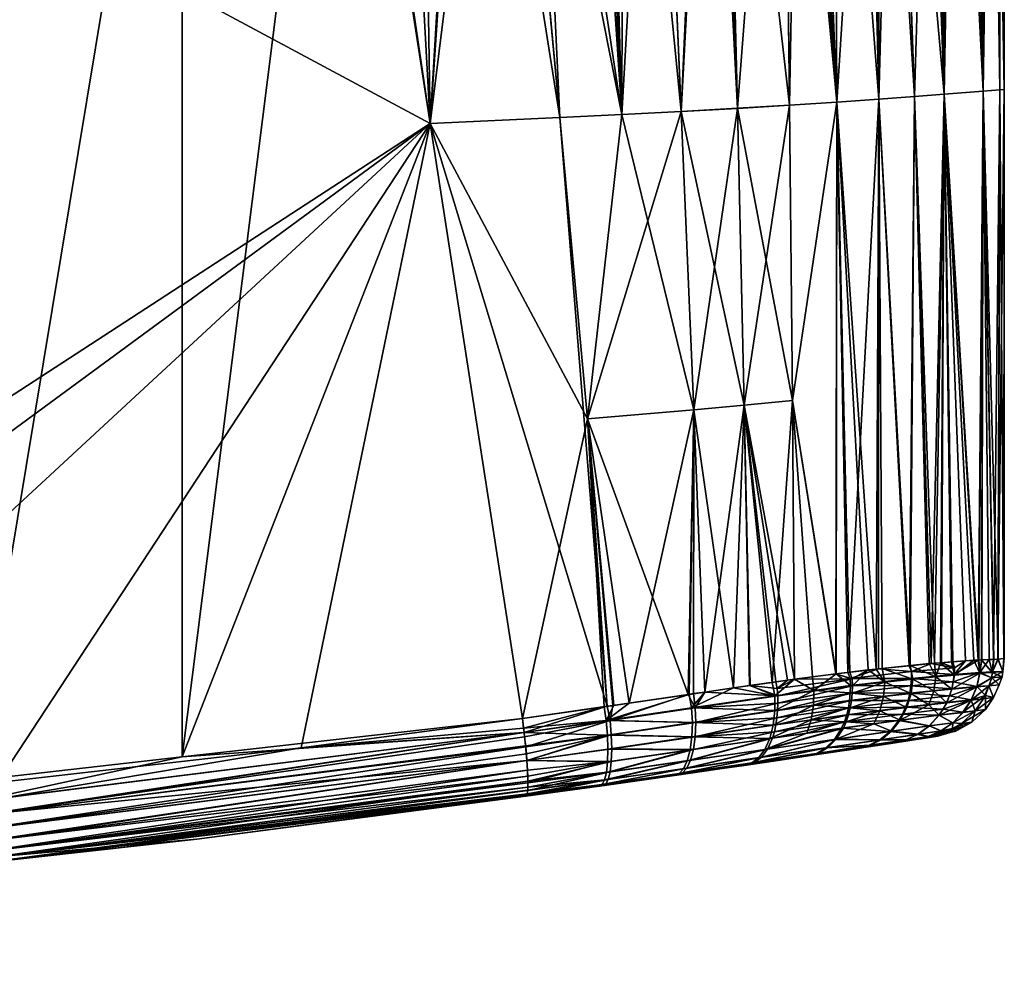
# Model space of a CAD drawing. Extents: x -0.094 to 0.094, y -0.181 to -0.002.
# Tile 244 of 256: x 0.069 to 0.094, y -0.055 to -0.031. Entities that reach past the tile are written whole.
import ezdxf

# ---------------------------------------------------------------- set-up
doc = ezdxf.new("R2010")
doc.units = 0
doc.layers.add('mesh', color=7, linetype='CONTINUOUS')

msp = doc.modelspace()

# ---------------------------------------------------------------- meshes
at = {"layer": 'mesh'}
mesh = msp.add_polyface(dxfattribs=at)
corners = [(0.029689, -0.034969, 0.022852), (0.027638, -0.032098, 0.023022), (0.028697, -0.031646, 0.022884), (0.029755, -0.035361, 0.02285), (0.028656, -0.035612, 0.02299), (0.029232, -0.039209, 0.022972), (0.030376, -0.039067, 0.022829), (0.027515, -0.035873, 0.02336), (0.079116, -0.033942, 0.019855), (0.050623, -0.052477, 0.021883), (0.050625, -0.018665, 0.021917), (0.020348, -0.019235, 0.023112), (0.019726, -0.018665, 0.023126), (0.048432, -0.018665, 0.022003), (0.022978, -0.021959, 0.023048), (0.021318, -0.020124, 0.023089), (0.023737, -0.022798, 0.023029), (0.02527, -0.02498, 0.022987), (0.027418, -0.028613, 0.022924), (0.027205, -0.02822, 0.022931), (0.039463, -0.053209, -0.019582), (0.046936, -0.018665, -0.019328), (0.03778, -0.018665, -0.019654), (0.05292, -0.05233, -0.018996), (0.053514, -0.052263, -0.018951), (0.067485, -0.05069, -0.017905), (0.072792, -0.018665, -0.017546), (0.048433, -0.018492, 0.022023), (0.019709, -0.017693, 0.022358), (0.048396, -0.017711, 0.021338), (0.048405, -0.017781, 0.021505), (0.019725, -0.018433, 0.023091), (0.04843, -0.018322, 0.021977), (0.046935, -0.018483, -0.019311), (0.076745, -0.018305, -0.017207), (0.046932, -0.018297, -0.019258), (0.046927, -0.018118, -0.019165), (0.017066, -0.018121, -0.020222), (0.026065, -0.026124, 0.022964), (0.061038, -0.017665, 0.001395), (0.061514, -0.017665, 0.005008), (0.009689, -0.017671, 0.024632), (0.076696, -0.017733, 0.019425), (0.048387, -0.017673, 0.021165), (0.04842, -0.017994, 0.02178), (0.076741, -0.018203, 0.01995), (0.048426, -0.018147, 0.021893), (0.048413, -0.017881, 0.021659), (0.076729, -0.018002, 0.019813), (0.076747, -0.01839, 0.02002), (0.04838, -0.017665, 0.021037), (0.076676, -0.017674, 0.019192), (0.019707, -0.01768, 0.022251), (0.048209, -0.017665, 0.021049), (0.019716, -0.017846, 0.022685), (0.076714, -0.017839, 0.019629), (0.01972, -0.017982, 0.022847), (0.019724, -0.018305, 0.023059), (0.019726, -0.018533, 0.023117), (0.076704, -0.017773, -0.016728), (0.046903, -0.017735, -0.018697), (0.046912, -0.017828, -0.018876), (0.017061, -0.017833, -0.019935), (0.046921, -0.017958, -0.019035), (0.046893, -0.017682, -0.018511), (0.017054, -0.017686, -0.019572), (0.076681, -0.017686, -0.016451), (0.017057, -0.017741, -0.019757), (0.017069, -0.018484, -0.02037), (0.076737, -0.018121, -0.01711), (0.076749, -0.018484, -0.017253), (0.046884, -0.017665, -0.018329), (0.017064, -0.017963, -0.020093), (0.076722, -0.017918, -0.01694)]
mesh.append_faces([[corners[k] for k in face] for face in [(0, 1, 2, 2), (3, 4, 0, 0), (3, 5, 4, 4), (6, 5, 3, 3), (5, 7, 4, 4), (8, 9, 10, 10), (11, 12, 13, 13), (13, 14, 15, 15), (16, 14, 13, 13), (13, 17, 16, 16), (13, 18, 19, 19), (10, 18, 13, 13), (10, 2, 18, 18), (0, 2, 10, 10), (10, 3, 0, 0), (10, 6, 3, 3), (9, 6, 10, 10), (20, 21, 22, 22), (23, 24, 21, 21), (25, 26, 21, 21), (13, 27, 10, 10), (28, 29, 30, 30), (27, 31, 32, 32), (22, 21, 33, 33), (33, 34, 35, 35), (36, 37, 35, 35), (13, 38, 17, 17), (13, 19, 38, 38), (39, 40, 41, 41), (29, 42, 30, 30), (43, 42, 29, 29), (44, 45, 46, 46), (47, 48, 44, 44), (32, 49, 27, 27), (50, 51, 43, 43), (52, 43, 29, 29), (52, 53, 43, 43), (30, 47, 54, 54), (55, 47, 30, 30), (56, 44, 46, 46), (56, 47, 44, 44), (46, 32, 57, 57), (45, 32, 46, 46), (13, 58, 27, 27), (59, 60, 61, 61), (62, 63, 61, 61), (60, 64, 65, 65), (60, 66, 64, 64), (60, 67, 61, 61), (65, 67, 60, 60), (68, 33, 35, 35), (68, 22, 33, 33), (35, 69, 36, 36), (21, 70, 33, 33), (26, 70, 21, 21), (65, 64, 71, 71), (63, 72, 36, 36), (62, 72, 63, 63), (36, 73, 63, 63)]])
mesh = msp.add_polyface(dxfattribs=at)
corners = [(0.072789, -0.050092, -0.017508), (0.076751, -0.018665, -0.017274), (0.072792, -0.018665, -0.017546), (0.088273, -0.033479, 0.016121), (0.086946, -0.033558, 0.017122), (0.086572, -0.018603, 0.016175), (0.085517, -0.033637, 0.017979), (0.084856, -0.01861, 0.017334), (0.086172, -0.018604, 0.016524), (0.084002, -0.033715, 0.018686), (0.083569, -0.018616, 0.018125), (0.088095, -0.018599, 0.014844), (0.088545, -0.018598, 0.014452), (0.08948, -0.0334, -0.012195), (0.088834, -0.018598, -0.011299), (0.088396, -0.018598, -0.011815), (0.086946, -0.033557, -0.014332), (0.088106, -0.018599, -0.012067), (0.086582, -0.018603, -0.013397), (0.088273, -0.033477, -0.013332), (0.08404, -0.018614, -0.015089), (0.085517, -0.033636, -0.01519), (0.084864, -0.01861, -0.014559), (0.08328, -0.01862, -0.015435), (0.084002, -0.033714, -0.015897), (0.083001, -0.018622, -0.015562), (0.081702, -0.018631, -0.016153), (0.07686, -0.018665, -0.017263), (0.079116, -0.033941, -0.017065), (0.078873, -0.018656, -0.01696), (0.080023, -0.018646, -0.016632), (0.082418, -0.033791, -0.016449), (0.081005, -0.018637, -0.016352), (0.080033, -0.018473, -0.016667), (0.081689, -0.018459, -0.016136), (0.083287, -0.018449, -0.015451), (0.088844, -0.01843, -0.011307), (0.086268, -0.018436, -0.013633), (0.07833, -0.018485, -0.017046), (0.079116, -0.033942, 0.019855), (0.050625, -0.018665, 0.021917), (0.076751, -0.018665, 0.020063), (0.048433, -0.018492, 0.022023), (0.076749, -0.018492, 0.020043), (0.078273, -0.018653, 0.01987), (0.080148, -0.018639, 0.019404), (0.083006, -0.01862, 0.01836), (0.083393, -0.018617, 0.018198), (0.081017, -0.018632, 0.019188), (0.08633, -0.018603, 0.016387), (0.076749, -0.018484, -0.017253), (0.086321, -0.018604, -0.013625), (0.086324, -0.018428, 0.016378), (0.083387, -0.01844, 0.018189), (0.080154, -0.018459, 0.019428)]
mesh.append_faces([[corners[k] for k in face] for face in [(0, 1, 2, 2), (3, 4, 5, 5), (6, 7, 8, 8), (9, 10, 7, 7), (3, 11, 12, 12), (5, 11, 3, 3), (13, 14, 15, 15), (16, 17, 18, 18), (19, 17, 16, 16), (20, 21, 22, 22), (23, 24, 20, 20), (24, 25, 26, 26), (23, 25, 24, 24), (27, 1, 28, 28), (28, 29, 27, 27), (28, 30, 29, 29), (31, 32, 30, 30), (26, 32, 31, 31), (13, 17, 19, 19), (33, 30, 32, 32), (33, 29, 30, 30), (34, 26, 25, 25), (34, 32, 26, 26), (25, 23, 35, 35), (36, 17, 15, 15), (37, 18, 17, 17), (23, 20, 35, 35), (35, 34, 25, 25), (34, 33, 32, 32), (33, 38, 29, 29), (39, 40, 41, 41), (42, 43, 41, 41), (40, 42, 41, 41), (39, 41, 44, 44), (45, 39, 44, 44), (9, 46, 47, 47), (9, 48, 46, 46), (4, 49, 5, 5), (4, 8, 49, 49), (47, 10, 9, 9), (45, 48, 39, 39), (1, 50, 2, 2), (16, 18, 51, 51), (51, 21, 16, 16), (22, 21, 51, 51), (49, 52, 5, 5), (49, 8, 7, 7), (44, 41, 45, 45), (41, 43, 45, 45), (47, 7, 10, 10), (47, 49, 7, 7), (53, 49, 47, 47), (45, 46, 48, 48), (45, 47, 46, 46), (54, 47, 45, 45), (54, 53, 47, 47), (50, 1, 27, 27), (29, 50, 27, 27), (29, 38, 50, 50)]])
mesh = msp.add_polyface(dxfattribs=at)
corners = [(0.08948, -0.033401, 0.014984), (0.088883, -0.018598, 0.014041), (0.089407, -0.018598, 0.013404), (0.088545, -0.018598, 0.014452), (0.088273, -0.033479, 0.016121), (0.090426, -0.018599, 0.012164), (0.090549, -0.033326, 0.013723), (0.091465, -0.033259, 0.01235), (0.091893, -0.018609, 0.009658), (0.092216, -0.0332, 0.010886), (0.090943, -0.018603, 0.01128), (0.090564, -0.0186, 0.011929), (0.093215, -0.033119, 0.007782), (0.092879, -0.018626, 0.007176), (0.093026, -0.018632, 0.006537), (0.092483, -0.018619, 0.008172), (0.092205, -0.018614, 0.008872), (0.093633, -0.033088, 0.004587), (0.093533, -0.018652, 0.004332), (0.093622, -0.018657, 0.003132), (0.093414, -0.018647, 0.00485), (0.09315, -0.018637, 0.005996), (0.088349, -0.041009, 0.016752), (0.092216, -0.033199, -0.008097), (0.092192, -0.018614, -0.006076), (0.091681, -0.018606, -0.007294), (0.093146, -0.018637, -0.003205), (0.092801, -0.018624, -0.004627), (0.093215, -0.033118, -0.004993), (0.08948, -0.0334, -0.012195), (0.089413, -0.018598, -0.010618), (0.088834, -0.018598, -0.011299), (0.090549, -0.033325, -0.010933), (0.090204, -0.018598, -0.009687), (0.090548, -0.0186, -0.009129), (0.091465, -0.033258, -0.00956), (0.088396, -0.018598, -0.011815), (0.088106, -0.018599, -0.012067), (0.091808, -0.018432, 0.009772), (0.092503, -0.01844, 0.008181), (0.093042, -0.018452, 0.006541), (0.093657, -0.018477, 0.003136), (0.093426, -0.018466, 0.004855), (0.09375, -0.033079, 0.001395), (0.09375, -0.018665, 0.001395), (0.093589, -0.047597, 0.005648), (0.093504, -0.01865, -0.001732), (0.093633, -0.033087, -0.001798), (0.093424, -0.018647, -0.002059), (0.092473, -0.018619, -0.005407), (0.090922, -0.018602, -0.008523), (0.093737, -0.047586, -0.000154), (0.093731, -0.01849, 0.001395), (0.093429, -0.018474, -0.002063), (0.092496, -0.018448, -0.005417)]
mesh.append_faces([[corners[k] for k in face] for face in [(0, 1, 2, 2), (0, 3, 1, 1), (4, 3, 0, 0), (0, 5, 6, 6), (2, 5, 0, 0), (7, 8, 9, 9), (7, 10, 8, 8), (6, 10, 7, 7), (6, 11, 10, 10), (5, 11, 6, 6), (12, 13, 14, 14), (12, 15, 13, 13), (9, 15, 12, 12), (9, 16, 15, 15), (8, 16, 9, 9), (17, 18, 19, 19), (17, 20, 18, 18), (12, 20, 17, 17), (12, 21, 20, 20), (14, 21, 12, 12), (22, 4, 0, 0), (23, 24, 25, 25), (26, 27, 28, 28), (29, 30, 31, 31), (32, 30, 29, 29), (32, 33, 30, 30), (34, 33, 32, 32), (32, 35, 34, 34), (36, 37, 29, 29), (38, 8, 10, 10), (38, 16, 8, 8), (39, 15, 16, 16), (40, 14, 13, 13), (40, 21, 14, 14), (18, 41, 19, 19), (20, 42, 18, 18), (43, 19, 44, 44), (43, 17, 19, 19), (43, 45, 17, 17), (46, 43, 44, 44), (46, 47, 43, 43), (48, 47, 46, 46), (48, 28, 47, 47), (26, 28, 48, 48), (23, 49, 24, 24), (28, 49, 23, 23), (28, 27, 49, 49), (50, 23, 25, 25), (50, 35, 23, 23), (34, 35, 50, 50), (51, 43, 47, 47), (19, 52, 44, 44), (50, 25, 24, 24), (27, 26, 49, 49), (46, 53, 48, 48), (44, 53, 46, 46), (26, 48, 49, 49), (49, 50, 24, 24), (54, 50, 49, 49)]])
mesh = msp.add_polyface(dxfattribs=at)
corners = [(0.059964, -0.051665, 0.021342), (0.054329, -0.052155, 0.021668), (0.079116, -0.033942, 0.019855), (0.068085, -0.050741, 0.020728), (0.075826, -0.04986, 0.020142), (0.081465, -0.049115, 0.019647), (0.050623, -0.052477, 0.021883), (0.072789, -0.050092, -0.017508), (0.081465, -0.049115, -0.016858), (0.079116, -0.033941, -0.017065), (0.072792, -0.018665, -0.017546), (0.067485, -0.05069, -0.017905), (0.076751, -0.018665, -0.017274), (0.082418, -0.033792, 0.019238), (0.083128, -0.041471, 0.019262), (0.088349, -0.041009, 0.016752), (0.087835, -0.048193, 0.017654), (0.087123, -0.041126, 0.017587), (0.088402, -0.048114, 0.017314), (0.085834, -0.041243, 0.018278), (0.086116, -0.04844, 0.018508), (0.085719, -0.048498, 0.018649), (0.086843, -0.048333, 0.018249), (0.087271, -0.048272, 0.017993), (0.08419, -0.048723, 0.019193), (0.083799, -0.04878, 0.019258), (0.083554, -0.048815, 0.019299), (0.085517, -0.033637, 0.017979), (0.086172, -0.018604, 0.016524), (0.086946, -0.033558, 0.017122), (0.084002, -0.033715, 0.018686), (0.084856, -0.01861, 0.017334), (0.088273, -0.033479, 0.016121), (0.08404, -0.018614, -0.015089), (0.084002, -0.033714, -0.015897), (0.085517, -0.033636, -0.01519), (0.081702, -0.018631, -0.016153), (0.082418, -0.033791, -0.016449), (0.080023, -0.018646, -0.016632), (0.083128, -0.041471, -0.016473), (0.085688, -0.048499, -0.015944), (0.085834, -0.041242, -0.015489), (0.083773, -0.048778, -0.016359), (0.083629, -0.048799, -0.01639), (0.087123, -0.041125, -0.014797), (0.087255, -0.048274, -0.015165), (0.087923, -0.048178, -0.014833), (0.086115, -0.048438, -0.015732), (0.085825, -0.048479, -0.015876), (0.088402, -0.048112, -0.014534), (0.088349, -0.041008, -0.013962), (0.088224, -0.048134, -0.014683), (0.086946, -0.033557, -0.014332), (0.088273, -0.033477, -0.013332), (0.08948, -0.0334, -0.012195), (0.08886, -0.04805, 0.017021), (0.081017, -0.018632, 0.019188)]
mesh.append_faces([[corners[k] for k in face] for face in [(0, 1, 2, 2), (2, 3, 0, 0), (2, 4, 3, 3), (5, 4, 2, 2), (1, 6, 2, 2), (7, 8, 9, 9), (7, 10, 11, 11), (9, 12, 7, 7), (2, 13, 14, 14), (15, 16, 17, 17), (15, 18, 16, 16), (19, 20, 21, 21), (19, 22, 20, 20), (17, 22, 19, 19), (17, 23, 22, 22), (16, 23, 17, 17), (24, 19, 21, 21), (24, 14, 19, 19), (25, 14, 24, 24), (14, 5, 2, 2), (14, 26, 5, 5), (25, 26, 14, 14), (27, 28, 29, 29), (30, 31, 27, 27), (17, 32, 15, 15), (17, 29, 32, 32), (19, 29, 17, 17), (19, 27, 29, 29), (14, 27, 19, 19), (14, 30, 27, 27), (13, 30, 14, 14), (33, 34, 35, 35), (34, 36, 37, 37), (37, 38, 9, 9), (39, 40, 41, 41), (39, 42, 40, 40), (43, 42, 39, 39), (44, 45, 46, 46), (44, 47, 45, 45), (41, 47, 44, 44), (41, 48, 47, 47), (40, 48, 41, 41), (44, 49, 50, 50), (44, 51, 49, 49), (46, 51, 44, 44), (43, 9, 8, 8), (43, 37, 9, 9), (39, 37, 43, 43), (39, 34, 37, 37), (41, 34, 39, 39), (41, 35, 34, 34), (44, 35, 41, 41), (44, 52, 35, 35), (50, 52, 44, 44), (50, 53, 52, 52), (54, 53, 50, 50), (55, 18, 15, 15), (13, 56, 30, 30), (2, 56, 13, 13)]])
mesh = msp.add_polyface(dxfattribs=at)
corners = [(0.093479, -0.047605, 0.007747), (0.093633, -0.033088, 0.004587), (0.093589, -0.047597, 0.005648), (0.093215, -0.033119, 0.007782), (0.093365, -0.047608, 0.008723), (0.092216, -0.0332, 0.010886), (0.092762, -0.047641, 0.011389), (0.092434, -0.047667, 0.012172), (0.093086, -0.047623, 0.009955), (0.093179, -0.047618, 0.009546), (0.091885, -0.047711, 0.01348), (0.091465, -0.033259, 0.01235), (0.092148, -0.04769, 0.012854), (0.090549, -0.033326, 0.013723), (0.090545, -0.047844, 0.015451), (0.089758, -0.04794, 0.016184), (0.089465, -0.047976, 0.016457), (0.08948, -0.033401, 0.014984), (0.088349, -0.041009, 0.016752), (0.093127, -0.047944, 0.009954), (0.092482, -0.047817, 0.012183), (0.0931, -0.047622, -0.007149), (0.093129, -0.047958, -0.007142), (0.093168, -0.047619, -0.006757), (0.092482, -0.048007, -0.009352), (0.092401, -0.047672, -0.00934), (0.092121, -0.047693, -0.010055), (0.08948, -0.0334, -0.012195), (0.089455, -0.047978, -0.01365), (0.089815, -0.047933, -0.013348), (0.088349, -0.041008, -0.013962), (0.088402, -0.048112, -0.014534), (0.090549, -0.033325, -0.010933), (0.090487, -0.047853, -0.012669), (0.090641, -0.047837, -0.012455), (0.090284, -0.047873, -0.012954), (0.092216, -0.033199, -0.008097), (0.091969, -0.047705, -0.010442), (0.091465, -0.033258, -0.00956), (0.091836, -0.047715, -0.010782), (0.093215, -0.033118, -0.004993), (0.09348, -0.047605, -0.004954), (0.092973, -0.047627, -0.007877), (0.093592, -0.047597, -0.002858), (0.093633, -0.033087, -0.001798), (0.093737, -0.047586, -0.000154), (0.09375, -0.033079, 0.001395), (0.09375, -0.047585, 0.001395), (0.093736, -0.047586, 0.002851), (0.091327, -0.047767, 0.014302), (0.08886, -0.04805, 0.017021), (0.093445, -0.047926, 0.007739), (0.093711, -0.047914, 0.001395), (0.093444, -0.047937, -0.004946), (0.091354, -0.047764, -0.011457)]
mesh.append_faces([[corners[k] for k in face] for face in [(0, 1, 2, 2), (0, 3, 1, 1), (4, 3, 0, 0), (5, 6, 7, 7), (5, 8, 6, 6), (3, 8, 5, 5), (3, 9, 8, 8), (4, 9, 3, 3), (5, 10, 11, 11), (5, 12, 10, 10), (7, 12, 5, 5), (13, 14, 15, 15), (15, 16, 17, 17), (17, 13, 15, 15), (18, 17, 16, 16), (19, 8, 9, 9), (20, 7, 6, 6), (12, 7, 20, 20), (4, 19, 9, 9), (20, 10, 12, 12), (21, 22, 23, 23), (24, 25, 26, 26), (27, 28, 29, 29), (30, 28, 27, 27), (30, 31, 28, 28), (32, 33, 34, 34), (27, 33, 32, 32), (27, 35, 33, 33), (29, 35, 27, 27), (36, 26, 25, 25), (36, 37, 26, 26), (38, 37, 36, 36), (38, 39, 37, 37), (40, 23, 41, 41), (40, 21, 23, 23), (36, 21, 40, 40), (36, 42, 21, 21), (25, 42, 36, 36), (43, 40, 41, 41), (43, 44, 40, 40), (45, 44, 43, 43), (46, 47, 48, 48), (13, 49, 14, 14), (11, 49, 13, 13), (10, 49, 11, 11), (50, 18, 16, 16), (48, 2, 46, 46), (0, 51, 4, 4), (52, 48, 47, 47), (52, 2, 48, 48), (0, 2, 51, 51), (43, 41, 53, 53), (52, 47, 45, 45), (45, 43, 52, 52), (23, 53, 41, 41), (32, 54, 38, 38), (32, 34, 54, 54), (54, 39, 38, 38), (45, 47, 46, 46)]])
mesh = msp.add_polyface(dxfattribs=at)
corners = [(0.092482, -0.047817, 0.012183), (0.092762, -0.047641, 0.011389), (0.092473, -0.047994, 0.012169), (0.091386, -0.047916, 0.014326), (0.091885, -0.047711, 0.01348), (0.092449, -0.048174, 0.012149), (0.091386, -0.048097, 0.014308), (0.092409, -0.048354, 0.012122), (0.091371, -0.048281, 0.01428), (0.09305, -0.048296, 0.009925), (0.092352, -0.048533, 0.012089), (0.091341, -0.048466, 0.014242), (0.091156, -0.049, 0.014069), (0.092188, -0.048873, 0.012005), (0.092082, -0.049029, 0.011954), (0.091234, -0.048828, 0.014136), (0.092278, -0.048706, 0.01205), (0.091539, -0.049517, 0.011713), (0.092131, -0.04943, 0.009689), (0.091807, -0.049572, 0.009614), (0.091831, -0.049304, 0.01184), (0.092434, -0.049221, 0.009761), (0.092697, -0.048953, 0.009827), (0.092906, -0.048639, 0.009883), (0.091296, -0.04865, 0.014194), (0.091951, -0.048411, -0.010374), (0.092285, -0.048712, -0.009233), (0.092416, -0.048364, -0.009305), (0.09183, -0.048764, -0.010286), (0.092009, -0.04805, -0.010431), (0.091969, -0.047705, -0.010442), (0.091836, -0.047715, -0.010782), (0.092121, -0.047693, -0.010055), (0.092482, -0.048007, -0.009352), (0.09209, -0.049031, -0.009139), (0.092906, -0.048645, -0.007072), (0.09184, -0.049302, -0.009026), (0.092138, -0.049427, -0.006881), (0.092438, -0.049221, -0.006952), (0.091551, -0.049513, -0.008902), (0.091818, -0.049569, -0.006807), (0.092699, -0.048956, -0.007017), (0.092108, -0.049514, 0.00759), (0.091794, -0.049602, 0.007559), (0.09225, -0.049474, 0.007604), (0.09243, -0.049373, 0.007622), (0.092662, -0.049243, 0.007646), (0.092373, -0.049473, 0.001395), (0.092057, -0.049561, 0.001395), (0.091804, -0.0496, 0.007454), (0.092511, -0.049435, 0.001395), (0.092693, -0.049333, 0.001395), (0.092111, -0.049513, -0.004798), (0.091795, -0.049602, -0.004767), (0.092052, -0.049562, 0.00055), (0.09225, -0.049474, -0.004811), (0.092431, -0.049372, -0.00483), (0.091438, -0.049657, -0.006724), (0.092662, -0.049243, -0.004854)]
mesh.append_faces([[corners[k] for k in face] for face in [(0, 1, 2, 2), (0, 3, 4, 4), (2, 3, 0, 0), (5, 6, 2, 2), (7, 8, 5, 5), (5, 9, 7, 7), (7, 10, 11, 11), (9, 10, 7, 7), (12, 13, 14, 14), (15, 16, 13, 13), (17, 18, 19, 19), (20, 21, 18, 18), (14, 21, 20, 20), (14, 22, 21, 21), (13, 22, 14, 14), (16, 23, 13, 13), (24, 10, 16, 16), (24, 11, 10, 10), (25, 26, 27, 27), (25, 28, 26, 26), (29, 30, 31, 31), (29, 32, 30, 30), (33, 32, 29, 29), (27, 29, 25, 25), (27, 33, 29, 29), (26, 34, 35, 35), (28, 34, 26, 26), (36, 37, 38, 38), (36, 39, 37, 37), (39, 40, 37, 37), (34, 38, 41, 41), (34, 36, 38, 38), (19, 42, 43, 43), (18, 42, 19, 19), (18, 44, 42, 42), (18, 45, 44, 44), (21, 45, 18, 18), (46, 45, 21, 21), (47, 48, 49, 49), (47, 44, 45, 45), (47, 42, 44, 44), (49, 42, 47, 47), (43, 42, 49, 49), (45, 50, 47, 47), (45, 51, 50, 50), (46, 51, 45, 45), (52, 53, 54, 54), (54, 48, 47, 47), (47, 52, 54, 54), (50, 52, 47, 47), (51, 52, 50, 50), (51, 55, 52, 52), (56, 55, 51, 51), (40, 55, 56, 56), (40, 52, 55, 55), (57, 52, 40, 40), (38, 56, 58, 58), (37, 56, 38, 38), (37, 40, 56, 56)]])
mesh = msp.add_polyface(dxfattribs=at)
corners = [(0.093127, -0.047944, 0.009954), (0.093429, -0.048077, 0.007735), (0.09305, -0.048296, 0.009925), (0.092449, -0.048174, 0.012149), (0.092473, -0.047994, 0.012169), (0.093086, -0.047623, 0.009955), (0.092762, -0.047641, 0.011389), (0.092906, -0.048639, 0.009883), (0.092352, -0.048533, 0.012089), (0.092188, -0.048873, 0.012005), (0.092697, -0.048953, 0.009827), (0.092278, -0.048706, 0.01205), (0.09209, -0.049031, -0.009139), (0.092699, -0.048956, -0.007017), (0.092906, -0.048645, -0.007072), (0.093129, -0.047958, -0.007142), (0.09305, -0.048306, -0.007114), (0.093429, -0.048077, -0.004943), (0.092416, -0.048364, -0.009305), (0.092285, -0.048712, -0.009233), (0.092973, -0.047627, -0.007877), (0.092401, -0.047672, -0.00934), (0.092482, -0.048007, -0.009352), (0.0931, -0.047622, -0.007149), (0.093365, -0.047608, 0.008723), (0.093445, -0.047926, 0.007739), (0.092434, -0.049221, 0.009761), (0.093007, -0.048921, 0.007683), (0.092662, -0.049243, 0.007646), (0.093357, -0.048277, 0.007725), (0.093269, -0.048524, 0.007714), (0.092923, -0.049205, 0.001395), (0.092693, -0.049333, 0.001395), (0.093474, -0.048581, 0.001395), (0.093621, -0.048251, 0.001395), (0.093695, -0.048053, 0.001395), (0.093711, -0.047914, 0.001395), (0.093589, -0.047597, 0.005648), (0.093268, -0.048887, 0.001395), (0.093007, -0.048921, -0.004891), (0.093212, -0.04861, -0.004914), (0.093357, -0.048279, -0.004933), (0.093444, -0.047937, -0.004946), (0.093592, -0.047597, -0.002858), (0.092431, -0.049372, -0.00483), (0.092662, -0.049243, -0.004854), (0.093168, -0.047619, -0.006757), (0.092438, -0.049221, -0.006952)]
mesh.append_faces([[corners[k] for k in face] for face in [(0, 1, 2, 2), (3, 0, 2, 2), (4, 0, 3, 3), (4, 5, 0, 0), (6, 5, 4, 4), (2, 7, 8, 8), (9, 7, 10, 10), (11, 8, 7, 7), (12, 13, 14, 14), (15, 16, 17, 17), (18, 16, 15, 15), (18, 19, 16, 16), (20, 21, 22, 22), (15, 22, 18, 18), (15, 20, 22, 22), (23, 20, 15, 15), (19, 14, 16, 16), (24, 25, 0, 0), (26, 10, 27, 27), (27, 28, 26, 26), (0, 25, 1, 1), (2, 29, 30, 30), (1, 29, 2, 2), (10, 30, 27, 27), (7, 30, 10, 10), (30, 7, 2, 2), (28, 31, 32, 32), (29, 33, 30, 30), (29, 34, 33, 33), (29, 35, 34, 34), (1, 35, 29, 29), (1, 36, 35, 35), (25, 36, 1, 1), (25, 37, 36, 36), (28, 38, 31, 31), (27, 38, 28, 28), (30, 38, 27, 27), (30, 33, 38, 38), (39, 38, 33, 33), (33, 40, 39, 39), (33, 41, 40, 40), (34, 41, 33, 33), (34, 17, 41, 41), (35, 17, 34, 34), (35, 42, 17, 17), (36, 42, 35, 35), (36, 43, 42, 42), (44, 32, 31, 31), (31, 45, 44, 44), (31, 39, 45, 45), (38, 39, 31, 31), (39, 14, 13, 13), (14, 40, 41, 41), (39, 40, 14, 14), (16, 41, 17, 17), (46, 15, 42, 42), (15, 17, 42, 42), (16, 14, 41, 41), (47, 45, 39, 39), (13, 47, 39, 39)]])
mesh = msp.add_polyface(dxfattribs=at)
corners = [(0.087241, -0.050289, 0.014364), (0.092052, -0.049562, 0.00055), (0.091795, -0.049602, -0.004767), (0.092057, -0.049561, 0.001395), (0.091794, -0.049602, 0.007559), (0.091804, -0.0496, 0.007454), (0.091226, -0.049661, 0.011582), (0.090859, -0.049746, 0.011435), (0.090481, -0.049804, 0.01241), (0.091807, -0.049572, 0.009614), (0.091434, -0.049658, 0.009532), (0.091288, -0.04968, 0.010331), (0.092473, -0.047994, 0.012169), (0.091386, -0.048097, 0.014308), (0.091386, -0.047916, 0.014326), (0.092449, -0.048174, 0.012149), (0.091371, -0.048281, 0.01428), (0.092409, -0.048354, 0.012122), (0.091341, -0.048466, 0.014242), (0.090575, -0.049659, 0.013626), (0.091539, -0.049517, 0.011713), (0.090839, -0.049443, 0.013819), (0.091831, -0.049304, 0.01184), (0.091064, -0.049161, 0.013993), (0.092082, -0.049029, 0.011954), (0.091156, -0.049, 0.014069), (0.091234, -0.048828, 0.014136), (0.092188, -0.048873, 0.012005), (0.091296, -0.04865, 0.014194), (0.092278, -0.048706, 0.01205), (0.092131, -0.04943, 0.009689), (0.089673, -0.049196, 0.015898), (0.089732, -0.049021, 0.015987), (0.089777, -0.048838, 0.016063), (0.089807, -0.048651, 0.016124), (0.089824, -0.048462, 0.016172), (0.089828, -0.048274, 0.016205), (0.08982, -0.04809, 0.016225), (0.090883, -0.049742, -0.008629), (0.091241, -0.049657, -0.008773), (0.090515, -0.049799, -0.009576), (0.091274, -0.049682, -0.007624), (0.091818, -0.049569, -0.006807), (0.091438, -0.049657, -0.006724), (0.091374, -0.048473, -0.011405), (0.09183, -0.048764, -0.010286), (0.091951, -0.048411, -0.010374), (0.091265, -0.048831, -0.0113), (0.090671, -0.048555, -0.012386), (0.091421, -0.048108, -0.011471), (0.090641, -0.047837, -0.012455), (0.090706, -0.048185, -0.01246), (0.092009, -0.04805, -0.010431), (0.091094, -0.049159, -0.011159), (0.09209, -0.049031, -0.009139), (0.090577, -0.048917, -0.012264), (0.090871, -0.049438, -0.010988), (0.091551, -0.049513, -0.008902), (0.09184, -0.049302, -0.009026), (0.090608, -0.049653, -0.010798), (0.090324, -0.049796, -0.010602), (0.090425, -0.049249, -0.012099), (0.091885, -0.047711, 0.01348), (0.091327, -0.047767, 0.014302), (0.090545, -0.047844, 0.015451), (0.091354, -0.047764, -0.011457), (0.091836, -0.047715, -0.010782), (0.092111, -0.049513, -0.004798)]
mesh.append_faces([[corners[k] for k in face] for face in [(0, 1, 2, 2), (0, 3, 1, 1), (0, 4, 5, 5), (6, 7, 8, 8), (9, 10, 11, 11), (9, 4, 10, 10), (12, 13, 14, 14), (15, 16, 13, 13), (17, 18, 16, 16), (19, 20, 6, 6), (21, 20, 19, 19), (21, 22, 20, 20), (23, 22, 21, 21), (23, 24, 22, 22), (25, 24, 23, 23), (26, 27, 25, 25), (28, 29, 26, 26), (6, 11, 7, 7), (6, 9, 11, 11), (20, 9, 6, 6), (22, 30, 20, 20), (31, 25, 23, 23), (32, 26, 25, 25), (33, 28, 26, 26), (34, 18, 28, 28), (35, 16, 18, 18), (36, 13, 16, 16), (37, 14, 13, 13), (38, 39, 40, 40), (41, 39, 38, 38), (41, 42, 39, 39), (43, 42, 41, 41), (44, 45, 46, 46), (44, 47, 45, 45), (48, 47, 44, 44), (49, 50, 51, 51), (44, 51, 48, 48), (44, 49, 51, 51), (46, 49, 44, 44), (46, 52, 49, 49), (45, 53, 54, 54), (47, 53, 45, 45), (47, 55, 53, 53), (48, 55, 47, 47), (56, 57, 58, 58), (56, 59, 57, 57), (57, 39, 42, 42), (59, 39, 57, 57), (59, 60, 39, 39), (55, 61, 53, 53), (53, 58, 54, 54), (53, 56, 58, 58), (61, 56, 53, 53), (62, 14, 63, 63), (64, 63, 14, 14), (49, 65, 50, 50), (52, 65, 49, 49), (52, 66, 65, 65), (2, 67, 43, 43)]])
mesh = msp.add_polyface(dxfattribs=at)
corners = [(0.087241, -0.050289, 0.014364), (0.091274, -0.049682, -0.007624), (0.090883, -0.049742, -0.008629), (0.091438, -0.049657, -0.006724), (0.091795, -0.049602, -0.004767), (0.091804, -0.0496, 0.007454), (0.092057, -0.049561, 0.001395), (0.091434, -0.049658, 0.009532), (0.091794, -0.049602, 0.007559), (0.090859, -0.049746, 0.011435), (0.091288, -0.04968, 0.010331), (0.090481, -0.049804, 0.01241), (0.09029, -0.049803, 0.013426), (0.089963, -0.049882, 0.013205), (0.089408, -0.049966, 0.014056), (0.08982, -0.04809, 0.016225), (0.089758, -0.04794, 0.016184), (0.090545, -0.047844, 0.015451), (0.089465, -0.047976, 0.016457), (0.089828, -0.048274, 0.016205), (0.089824, -0.048462, 0.016172), (0.088895, -0.048395, 0.016999), (0.089807, -0.048651, 0.016124), (0.088886, -0.048773, 0.016913), (0.089777, -0.048838, 0.016063), (0.089732, -0.049021, 0.015987), (0.088827, -0.049145, 0.016763), (0.089673, -0.049196, 0.015898), (0.089601, -0.04936, 0.015797), (0.088719, -0.049484, 0.016553), (0.091226, -0.049661, 0.011582), (0.090575, -0.049659, 0.013626), (0.088968, -0.050002, 0.015032), (0.089205, -0.049861, 0.015303), (0.089421, -0.049645, 0.015563), (0.090839, -0.049443, 0.013819), (0.091064, -0.049161, 0.013993), (0.091156, -0.049, 0.014069), (0.091234, -0.048828, 0.014136), (0.091296, -0.04865, 0.014194), (0.091341, -0.048466, 0.014242), (0.091371, -0.048281, 0.01428), (0.091386, -0.048097, 0.014308), (0.091386, -0.047916, 0.014326), (0.090706, -0.048185, -0.01246), (0.090641, -0.047837, -0.012455), (0.090487, -0.047853, -0.012669), (0.089433, -0.049963, -0.011238), (0.090324, -0.049796, -0.010602), (0.089015, -0.049993, -0.012207), (0.089991, -0.049878, -0.01038), (0.090515, -0.049799, -0.009576), (0.091241, -0.049657, -0.008773), (0.090671, -0.048555, -0.012386), (0.089874, -0.048469, -0.013331), (0.089856, -0.048656, -0.013284), (0.089824, -0.048841, -0.013222), (0.089778, -0.049021, -0.013147), (0.090577, -0.048917, -0.012264), (0.089719, -0.049194, -0.013059), (0.089647, -0.049356, -0.012959), (0.090425, -0.049249, -0.012099), (0.089815, -0.047933, -0.013348), (0.089455, -0.047978, -0.01365), (0.089872, -0.0481, -0.013386), (0.089467, -0.049638, -0.012729), (0.090608, -0.049653, -0.010798), (0.090871, -0.049438, -0.010988), (0.089251, -0.049853, -0.012473), (0.090284, -0.047873, -0.012954), (0.089879, -0.048283, -0.013365)]
mesh.append_faces([[corners[k] for k in face] for face in [(0, 1, 2, 2), (0, 3, 1, 1), (4, 3, 0, 0), (5, 6, 0, 0), (0, 7, 8, 8), (0, 9, 10, 10), (0, 11, 9, 9), (12, 13, 14, 14), (15, 16, 17, 17), (15, 18, 16, 16), (19, 18, 15, 15), (20, 21, 19, 19), (22, 23, 20, 20), (24, 23, 22, 22), (25, 26, 24, 24), (27, 26, 25, 25), (28, 29, 27, 27), (12, 11, 13, 13), (12, 30, 11, 11), (31, 30, 12, 12), (32, 12, 14, 14), (33, 31, 12, 12), (34, 31, 33, 33), (34, 35, 31, 31), (28, 35, 34, 34), (28, 36, 35, 35), (27, 36, 28, 28), (25, 37, 27, 27), (24, 38, 25, 25), (22, 39, 24, 24), (20, 40, 22, 22), (19, 41, 20, 20), (15, 42, 19, 19), (17, 43, 15, 15), (44, 45, 46, 46), (47, 48, 49, 49), (50, 48, 47, 47), (51, 48, 50, 50), (51, 52, 48, 48), (53, 54, 55, 55), (53, 44, 54, 54), (56, 57, 58, 58), (53, 56, 58, 58), (55, 56, 53, 53), (59, 60, 61, 61), (62, 63, 64, 64), (65, 66, 67, 67), (65, 68, 66, 66), (68, 48, 66, 66), (68, 49, 48, 48), (64, 69, 62, 62), (64, 70, 69, 69), (58, 59, 61, 61), (57, 59, 58, 58), (44, 70, 54, 54), (44, 69, 70, 70), (46, 69, 44, 44), (61, 65, 67, 67), (60, 65, 61, 61)]])
mesh = msp.add_polyface(dxfattribs=at)
corners = [(0.083619, -0.050809, 0.017293), (0.089991, -0.049878, -0.01038), (0.089433, -0.049963, -0.011238), (0.091288, -0.04968, 0.010331), (0.091434, -0.049658, 0.009532), (0.087241, -0.050289, 0.014364), (0.089963, -0.049882, 0.013205), (0.090481, -0.049804, 0.01241), (0.089408, -0.049966, 0.014056), (0.088698, -0.050073, 0.014739), (0.08804, -0.050171, 0.015373), (0.090883, -0.049742, -0.008629), (0.090515, -0.049799, -0.009576), (0.088968, -0.050002, 0.015032), (0.087314, -0.050247, 0.016286), (0.087488, -0.050114, 0.016608), (0.089421, -0.049645, 0.015563), (0.089205, -0.049861, 0.015303), (0.087644, -0.049903, 0.016919), (0.089828, -0.048274, 0.016205), (0.088895, -0.048395, 0.016999), (0.089465, -0.047976, 0.016457), (0.089824, -0.048462, 0.016172), (0.088886, -0.048773, 0.016913), (0.089777, -0.048838, 0.016063), (0.088827, -0.049145, 0.016763), (0.089673, -0.049196, 0.015898), (0.088719, -0.049484, 0.016553), (0.089601, -0.04936, 0.015797), (0.087769, -0.04962, 0.017197), (0.087855, -0.049282, 0.017422), (0.087897, -0.048911, 0.017582), (0.087897, -0.048532, 0.017673), (0.088402, -0.048114, 0.017314), (0.087835, -0.048193, 0.017654), (0.09029, -0.049803, 0.013426), (0.087971, -0.048911, -0.014742), (0.089856, -0.048656, -0.013284), (0.089874, -0.048469, -0.013331), (0.088051, -0.050169, -0.012574), (0.088738, -0.050067, -0.011909), (0.089015, -0.049993, -0.012207), (0.089824, -0.048841, -0.013222), (0.087927, -0.049278, -0.014582), (0.089778, -0.049021, -0.013147), (0.087955, -0.049097, -0.01467), (0.089719, -0.049194, -0.013059), (0.08784, -0.049613, -0.01436), (0.089647, -0.049356, -0.012959), (0.087889, -0.049451, -0.014478), (0.089872, -0.0481, -0.013386), (0.087959, -0.048352, -0.014856), (0.087973, -0.048536, -0.014834), (0.088402, -0.048112, -0.014534), (0.088224, -0.048134, -0.014683), (0.089455, -0.047978, -0.01365), (0.087923, -0.048178, -0.014833), (0.089467, -0.049638, -0.012729), (0.087714, -0.049893, -0.014086), (0.087558, -0.050102, -0.01378), (0.089251, -0.049853, -0.012473), (0.087383, -0.050235, -0.013462), (0.089879, -0.048283, -0.013365), (0.087977, -0.048723, -0.014796), (0.08886, -0.04805, 0.017021)]
mesh.append_faces([[corners[k] for k in face] for face in [(0, 1, 2, 2), (3, 4, 5, 5), (6, 7, 5, 5), (5, 8, 6, 6), (5, 9, 8, 8), (10, 9, 5, 5), (0, 11, 12, 12), (0, 5, 11, 11), (10, 13, 9, 9), (10, 14, 13, 13), (15, 16, 17, 17), (15, 18, 16, 16), (14, 17, 13, 13), (14, 15, 17, 17), (19, 20, 21, 21), (22, 23, 20, 20), (24, 25, 23, 23), (26, 27, 25, 25), (18, 28, 16, 16), (18, 27, 28, 28), (29, 27, 18, 18), (29, 25, 27, 27), (30, 25, 29, 29), (30, 23, 25, 25), (31, 23, 30, 30), (31, 20, 23, 23), (32, 20, 31, 31), (32, 33, 20, 20), (34, 33, 32, 32), (13, 8, 9, 9), (17, 35, 13, 13), (36, 37, 38, 38), (39, 40, 41, 41), (2, 41, 40, 40), (42, 43, 44, 44), (45, 43, 42, 42), (37, 45, 42, 42), (36, 45, 37, 37), (46, 47, 48, 48), (49, 47, 46, 46), (50, 51, 52, 52), (51, 53, 54, 54), (50, 53, 51, 51), (50, 55, 53, 53), (54, 56, 51, 51), (57, 58, 59, 59), (59, 60, 57, 57), (59, 61, 60, 60), (61, 41, 60, 60), (61, 39, 41, 41), (52, 62, 50, 50), (52, 63, 62, 62), (44, 49, 46, 46), (43, 49, 44, 44), (38, 63, 36, 36), (38, 62, 63, 63), (48, 58, 57, 57), (47, 58, 48, 48), (20, 64, 21, 21), (33, 64, 20, 20)]])
mesh = msp.add_polyface(dxfattribs=at)
corners = [(0.083619, -0.050809, 0.017293), (0.087178, -0.050298, -0.013112), (0.086386, -0.050414, -0.0136), (0.088051, -0.050169, -0.012574), (0.088738, -0.050067, -0.011909), (0.089433, -0.049963, -0.011238), (0.090515, -0.049799, -0.009576), (0.089991, -0.049878, -0.01038), (0.087241, -0.050289, 0.014364), (0.087116, -0.050307, 0.015943), (0.08804, -0.050171, 0.015373), (0.086372, -0.050416, 0.016401), (0.085326, -0.050566, 0.016791), (0.084297, -0.050714, 0.017174), (0.087314, -0.050247, 0.016286), (0.085459, -0.050516, 0.017168), (0.087271, -0.048272, 0.017993), (0.087835, -0.048193, 0.017654), (0.087897, -0.048532, 0.017673), (0.08578, -0.048838, 0.018685), (0.086116, -0.04844, 0.018508), (0.086843, -0.048333, 0.018249), (0.087769, -0.04962, 0.017197), (0.087644, -0.049903, 0.016919), (0.085669, -0.050191, 0.017861), (0.085572, -0.050393, 0.017521), (0.087488, -0.050114, 0.016608), (0.085719, -0.048498, 0.018649), (0.085785, -0.049583, 0.01841), (0.083632, -0.049534, 0.019198), (0.085798, -0.049215, 0.018585), (0.087897, -0.048911, 0.017582), (0.087855, -0.049282, 0.017422), (0.085742, -0.049915, 0.018164), (0.087383, -0.050235, -0.013462), (0.087889, -0.049451, -0.014478), (0.085829, -0.049906, -0.01534), (0.08784, -0.049613, -0.01436), (0.085874, -0.049577, -0.015584), (0.083742, -0.049888, -0.016203), (0.085872, -0.048839, -0.015859), (0.085825, -0.048479, -0.015876), (0.085688, -0.048499, -0.015944), (0.086115, -0.048438, -0.015732), (0.087973, -0.048536, -0.014834), (0.087255, -0.048274, -0.015165), (0.087959, -0.048352, -0.014856), (0.087923, -0.048178, -0.014833), (0.087558, -0.050102, -0.01378), (0.085656, -0.050379, -0.014705), (0.085542, -0.050503, -0.014356), (0.087714, -0.049893, -0.014086), (0.085754, -0.050178, -0.01504), (0.085403, -0.050555, -0.01397), (0.087977, -0.048723, -0.014796), (0.085887, -0.049213, -0.015758), (0.083702, -0.04916, -0.016493), (0.087927, -0.049278, -0.014582), (0.087955, -0.049097, -0.01467), (0.087971, -0.048911, -0.014742), (0.083702, -0.050473, -0.015636)]
mesh.append_faces([[corners[k] for k in face] for face in [(0, 1, 2, 2), (0, 3, 1, 1), (4, 3, 0, 0), (0, 5, 4, 4), (6, 7, 0, 0), (8, 9, 10, 10), (8, 11, 9, 9), (12, 11, 8, 8), (13, 12, 8, 8), (14, 11, 15, 15), (14, 9, 11, 11), (10, 9, 14, 14), (11, 12, 15, 15), (16, 17, 18, 18), (19, 20, 21, 21), (22, 23, 24, 24), (25, 23, 26, 26), (25, 24, 23, 23), (15, 26, 14, 14), (15, 25, 26, 26), (19, 27, 20, 20), (28, 29, 30, 30), (18, 21, 16, 16), (18, 19, 21, 21), (31, 19, 18, 18), (31, 30, 19, 19), (32, 30, 31, 31), (32, 28, 30, 30), (22, 28, 32, 32), (22, 33, 28, 28), (24, 33, 22, 22), (2, 1, 34, 34), (35, 36, 37, 37), (38, 36, 35, 35), (38, 39, 36, 36), (40, 41, 42, 42), (40, 43, 41, 41), (44, 43, 40, 40), (44, 45, 43, 43), (46, 45, 44, 44), (46, 47, 45, 45), (48, 49, 50, 50), (48, 51, 49, 49), (51, 52, 49, 49), (50, 34, 48, 48), (50, 2, 34, 34), (53, 2, 50, 50), (1, 3, 34, 34), (40, 54, 44, 44), (40, 55, 54, 54), (56, 55, 40, 40), (57, 38, 35, 35), (58, 38, 57, 57), (58, 55, 38, 38), (59, 55, 58, 58), (59, 54, 55, 55), (37, 52, 51, 51), (36, 52, 37, 37), (36, 60, 52, 52)]])
mesh = msp.add_polyface(dxfattribs=at)
corners = [(0.086386, -0.050414, -0.0136), (0.085403, -0.050555, -0.01397), (0.083619, -0.050809, 0.017293), (0.084297, -0.050714, 0.017174), (0.087241, -0.050289, 0.014364), (0.083427, -0.050836, 0.017327), (0.083619, -0.050809, -0.014497), (0.083512, -0.050824, -0.014516), (0.084354, -0.050706, -0.014365), (0.083502, -0.050795, 0.017722), (0.085459, -0.050516, 0.017168), (0.085326, -0.050566, 0.016791), (0.081497, -0.049359, 0.019629), (0.083554, -0.048815, 0.019299), (0.083602, -0.049161, 0.019303), (0.08419, -0.048723, 0.019193), (0.085719, -0.048498, 0.018649), (0.083799, -0.04878, 0.019258), (0.083562, -0.05068, 0.018089), (0.085669, -0.050191, 0.017861), (0.085572, -0.050393, 0.017521), (0.08159, -0.051037, 0.018119), (0.08578, -0.048838, 0.018685), (0.085798, -0.049215, 0.018585), (0.083632, -0.049534, 0.019198), (0.085785, -0.049583, 0.01841), (0.083645, -0.049895, 0.019015), (0.085742, -0.049915, 0.018164), (0.083637, -0.05022, 0.018758), (0.083608, -0.050487, 0.018443), (0.081607, -0.050867, 0.018564), (0.085874, -0.049577, -0.015584), (0.085887, -0.049213, -0.015758), (0.083731, -0.04953, -0.016386), (0.085542, -0.050503, -0.014356), (0.083592, -0.050781, -0.014924), (0.083742, -0.049888, -0.016203), (0.083702, -0.04916, -0.016493), (0.083773, -0.048778, -0.016359), (0.083629, -0.048799, -0.01639), (0.085688, -0.048499, -0.015944), (0.085872, -0.048839, -0.015859), (0.083732, -0.050209, -0.015949), (0.085829, -0.049906, -0.01534), (0.085656, -0.050379, -0.014705), (0.085754, -0.050178, -0.01504), (0.083702, -0.050473, -0.015636), (0.083654, -0.050665, -0.015287), (0.081602, -0.050946, -0.015606), (0.081582, -0.05105, 0.018015), (0.081581, -0.050185, 0.019314), (0.081509, -0.049471, 0.0196), (0.081606, -0.050753, 0.01873), (0.08158, -0.050183, -0.016512), (0.081598, -0.050433, -0.016338), (0.081567, -0.050012, -0.016631), (0.08151, -0.049472, -0.016811), (0.081549, -0.049836, -0.016699), (0.081608, -0.05071, -0.016029)]
mesh.append_faces([[corners[k] for k in face] for face in [(0, 1, 2, 2), (3, 4, 2, 2), (5, 6, 7, 7), (2, 6, 5, 5), (2, 8, 6, 6), (1, 8, 2, 2), (9, 2, 5, 5), (9, 3, 2, 2), (10, 3, 9, 9), (10, 11, 3, 3), (12, 13, 14, 14), (14, 15, 16, 16), (14, 17, 15, 15), (13, 17, 14, 14), (18, 19, 20, 20), (9, 20, 10, 10), (9, 18, 20, 20), (21, 18, 9, 9), (22, 14, 16, 16), (23, 14, 22, 22), (23, 24, 14, 14), (25, 26, 24, 24), (27, 26, 25, 25), (27, 28, 26, 26), (29, 28, 27, 27), (19, 29, 27, 27), (18, 29, 19, 19), (18, 30, 29, 29), (31, 32, 33, 33), (8, 1, 34, 34), (6, 35, 7, 7), (6, 8, 35, 35), (33, 36, 31, 31), (37, 38, 39, 39), (37, 40, 38, 38), (41, 40, 37, 37), (36, 42, 43, 43), (34, 35, 8, 8), (34, 44, 35, 35), (45, 46, 47, 47), (44, 47, 35, 35), (44, 45, 47, 47), (37, 33, 32, 32), (46, 48, 47, 47), (42, 46, 43, 43), (49, 9, 5, 5), (50, 26, 28, 28), (50, 24, 26, 26), (51, 14, 24, 24), (29, 52, 28, 28), (53, 54, 42, 42), (36, 53, 42, 42), (33, 53, 36, 36), (55, 53, 33, 33), (39, 56, 37, 37), (57, 33, 37, 37), (57, 55, 33, 33), (42, 58, 46, 46), (54, 58, 42, 42)]])
mesh = msp.add_polyface(dxfattribs=at)
corners = [(0.081465, -0.049115, 0.019647), (0.081497, -0.049359, 0.019629), (0.075826, -0.04986, 0.020142), (0.068085, -0.050741, 0.020728), (0.068132, -0.051153, 0.020726), (0.081605, -0.050587, 0.018972), (0.068214, -0.05245, 0.019854), (0.068209, -0.052192, 0.020172), (0.054366, -0.052563, 0.021665), (0.068166, -0.051521, 0.020617), (0.059964, -0.051665, 0.021342), (0.081556, -0.051097, 0.017656), (0.081556, -0.051097, -0.014866), (0.068144, -0.052627, 0.018667), (0.083512, -0.050824, -0.014516), (0.083427, -0.050836, 0.017327), (0.083554, -0.048815, 0.019299), (0.081598, -0.050433, -0.016338), (0.067626, -0.052259, -0.017427), (0.067632, -0.052517, -0.017109), (0.06755, -0.051219, -0.017981), (0.072789, -0.050092, -0.017508), (0.067485, -0.05069, -0.017905), (0.053573, -0.053008, -0.018817), (0.067584, -0.051588, -0.017872), (0.053547, -0.052638, -0.018925), (0.081509, -0.049471, 0.0196), (0.081548, -0.049812, 0.019512), (0.081581, -0.050185, 0.019314), (0.068192, -0.051875, 0.020431), (0.081606, -0.050753, 0.01873), (0.068208, -0.052635, 0.019498), (0.081607, -0.050867, 0.018564), (0.0816, -0.05094, 0.018373), (0.08159, -0.051037, 0.018119), (0.081582, -0.05105, 0.018015), (0.068193, -0.052744, 0.019129), (0.083502, -0.050795, 0.017722), (0.083608, -0.050487, 0.018443), (0.083637, -0.05022, 0.018758), (0.083632, -0.049534, 0.019198), (0.083602, -0.049161, 0.019303), (0.083562, -0.05068, 0.018089), (0.08151, -0.049472, -0.016811), (0.081465, -0.049115, -0.016858), (0.081549, -0.049836, -0.016699), (0.06761, -0.051942, -0.017686), (0.081523, -0.049576, -0.016798), (0.073164, -0.052188, -0.015587), (0.081578, -0.051073, -0.015152), (0.081608, -0.05071, -0.016029), (0.067626, -0.052702, -0.016753), (0.081602, -0.050946, -0.015606), (0.06761, -0.052811, -0.016384), (0.081567, -0.050012, -0.016631), (0.08158, -0.050183, -0.016512), (0.083592, -0.050781, -0.014924), (0.083654, -0.050665, -0.015287), (0.083702, -0.04916, -0.016493), (0.083629, -0.048799, -0.01639), (0.083702, -0.050473, -0.015636)]
mesh.append_faces([[corners[k] for k in face] for face in [(0, 1, 2, 2), (3, 2, 4, 4), (5, 6, 7, 7), (8, 4, 9, 9), (10, 3, 4, 4), (11, 12, 13, 13), (11, 14, 12, 12), (15, 14, 11, 11), (0, 16, 1, 1), (17, 18, 19, 19), (20, 21, 22, 22), (20, 23, 24, 24), (22, 25, 20, 20), (2, 1, 26, 26), (9, 27, 28, 28), (9, 26, 27, 27), (4, 26, 9, 9), (4, 2, 26, 26), (28, 29, 9, 9), (28, 7, 29, 29), (5, 7, 28, 28), (30, 6, 5, 5), (31, 32, 33, 33), (6, 30, 32, 32), (34, 31, 33, 33), (35, 36, 34, 34), (11, 13, 35, 35), (35, 15, 11, 11), (35, 34, 37, 37), (32, 30, 38, 38), (39, 5, 28, 28), (30, 5, 39, 39), (27, 40, 28, 28), (26, 40, 27, 27), (1, 41, 26, 26), (34, 33, 42, 42), (33, 32, 42, 42), (43, 44, 21, 21), (45, 24, 46, 46), (47, 24, 45, 45), (20, 43, 21, 21), (24, 43, 20, 20), (47, 43, 24, 24), (48, 12, 49, 49), (19, 50, 17, 17), (51, 52, 50, 50), (53, 49, 52, 52), (46, 54, 45, 45), (46, 55, 54, 54), (18, 55, 46, 46), (17, 55, 18, 18), (14, 49, 12, 12), (14, 56, 49, 49), (56, 57, 49, 49), (58, 47, 45, 45), (58, 43, 47, 47), (44, 43, 59, 59), (57, 52, 49, 49), (60, 50, 52, 52)]])
mesh = msp.add_polyface(dxfattribs=at)
corners = [(0.068193, -0.052744, 0.019129), (0.068144, -0.052627, 0.018667), (0.055172, -0.054107, 0.019646), (0.068214, -0.05245, 0.019854), (0.081607, -0.050867, 0.018564), (0.068208, -0.052635, 0.019498), (0.08159, -0.051037, 0.018119), (0.054366, -0.052563, 0.021665), (0.054329, -0.052155, 0.021668), (0.059964, -0.051665, 0.021342), (0.050623, -0.052477, 0.021883), (0.040592, -0.055257, 0.020794), (0.054415, -0.054159, 0.020066), (0.054476, -0.054186, 0.019699), (0.040601, -0.055149, 0.021165), (0.054427, -0.054051, 0.020436), (0.040605, -0.054964, 0.021522), (0.054432, -0.053865, 0.020793), (0.040601, -0.054705, 0.021841), (0.054428, -0.053607, 0.021111), (0.040591, -0.054386, 0.022101), (0.054414, -0.053289, 0.021371), (0.040576, -0.054029, 0.022287), (0.054393, -0.052933, 0.021557), (0.040555, -0.053658, 0.022394), (0.04408, -0.053046, 0.022262), (0.068209, -0.052192, 0.020172), (0.068192, -0.051875, 0.020431), (0.068166, -0.051521, 0.020617), (0.057262, -0.053926, -0.016737), (0.06758, -0.052798, -0.015991), (0.055172, -0.054099, -0.016851), (0.073164, -0.052188, -0.015587), (0.081556, -0.051097, -0.014866), (0.06761, -0.052811, -0.016384), (0.053594, -0.054234, -0.017326), (0.053571, -0.054231, -0.016939), (0.067626, -0.052702, -0.016753), (0.053607, -0.054126, -0.017697), (0.067632, -0.052517, -0.017109), (0.053611, -0.053941, -0.018053), (0.067626, -0.052259, -0.017427), (0.053607, -0.053682, -0.018372), (0.06761, -0.051942, -0.017686), (0.053594, -0.053364, -0.018631), (0.067584, -0.051588, -0.017872), (0.053573, -0.053008, -0.018817), (0.06755, -0.051219, -0.017981), (0.053547, -0.052638, -0.018925), (0.053514, -0.052263, -0.018951), (0.05292, -0.05233, -0.018996), (0.067485, -0.05069, -0.017905), (0.081602, -0.050946, -0.015606), (0.041342, -0.055239, -0.017607), (0.039535, -0.055328, -0.018051), (0.039545, -0.055221, -0.018423), (0.039548, -0.055035, -0.01878), (0.039545, -0.054776, -0.019099), (0.039535, -0.054457, -0.019359), (0.081582, -0.05105, 0.018015), (0.081608, -0.05071, -0.016029), (0.081578, -0.051073, -0.015152)]
mesh.append_faces([[corners[k] for k in face] for face in [(0, 1, 2, 2), (3, 4, 5, 5), (6, 0, 5, 5), (7, 8, 9, 9), (7, 10, 8, 8), (11, 12, 13, 13), (14, 15, 12, 12), (16, 17, 15, 15), (18, 19, 17, 17), (20, 21, 19, 19), (22, 23, 21, 21), (24, 7, 23, 23), (25, 10, 7, 7), (12, 2, 13, 13), (12, 0, 2, 2), (15, 0, 12, 12), (15, 5, 0, 0), (17, 5, 15, 15), (17, 3, 5, 5), (19, 3, 17, 17), (19, 26, 3, 3), (21, 26, 19, 19), (21, 27, 26, 26), (23, 27, 21, 21), (23, 28, 27, 27), (7, 28, 23, 23), (29, 1, 30, 30), (29, 2, 1, 1), (31, 2, 29, 29), (1, 32, 30, 30), (1, 33, 32, 32), (13, 2, 31, 31), (34, 30, 32, 32), (31, 35, 36, 36), (31, 29, 35, 35), (34, 29, 30, 30), (34, 35, 29, 29), (37, 35, 34, 34), (37, 38, 35, 35), (39, 38, 37, 37), (39, 40, 38, 38), (41, 40, 39, 39), (41, 42, 40, 40), (43, 42, 41, 41), (43, 44, 42, 42), (45, 44, 43, 43), (45, 46, 44, 44), (47, 48, 46, 46), (48, 49, 50, 50), (51, 49, 48, 48), (34, 52, 37, 37), (35, 53, 36, 36), (38, 54, 35, 35), (40, 55, 38, 38), (42, 56, 40, 40), (44, 57, 42, 42), (46, 58, 44, 44), (59, 1, 0, 0), (37, 60, 39, 39), (32, 61, 34, 34)]])

doc.saveas('drawing.dxf')
